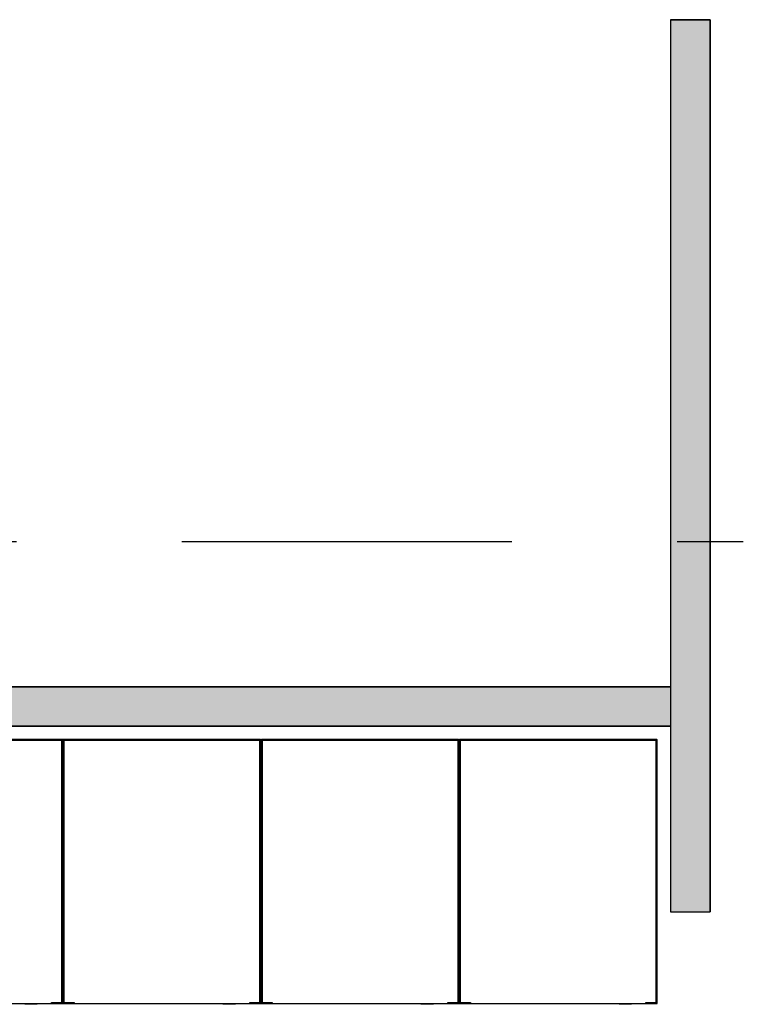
# Model space of a CAD drawing. Extents: x 2 to 87, y -108 to 11.
# Tile 231 of 256: x 18.28 to 19.39, y -15.91 to -14.42. Entities that reach past the tile are written whole.
import ezdxf

# ---------------------------------------------------------------- set-up
doc = ezdxf.new("R2010")
doc.units = 0
doc.header["$MEASUREMENT"] = 0
doc.linetypes.add('DASHDOT', pattern=[1, 0.5, -0.25, 0, -0.25])
for name, color, linetype in [('16', 7, 'CONTINUOUS'), ('25', 7, 'CONTINUOUS'), ('5', 7, 'CONTINUOUS'), ('6', 7, 'CONTINUOUS')]:
    doc.layers.add(name, color=color, linetype=linetype)

msp = doc.modelspace()

# ---------------------------------------------------------------- linework, layer by layer
at = {"layer": '16', "color": 62, "linetype": 'Continuous'}
for p, q in [((18.3468, -15.5072), (18.0484, -15.5072)), ((18.0484, -15.508), (18.3468, -15.508)), ((18.3468, -15.508), (18.3468, -15.9064)), ((18.3476, -15.9064), (18.3476, -15.508)), ((18.3476, -15.508), (18.3476, -15.9064)), ((18.6468, -15.5072), (18.3484, -15.5072)), ((18.3484, -15.508), (18.6468, -15.508)), ((18.3484, -15.9064), (18.3484, -15.508)), ((18.6468, -15.508), (18.6468, -15.9064)), ((18.6476, -15.9064), (18.6476, -15.508)), ((18.6476, -15.508), (18.6476, -15.9064)), ((18.9468, -15.5072), (18.6484, -15.5072)), ((18.6484, -15.508), (18.9468, -15.508)), ((18.6484, -15.9064), (18.6484, -15.508)), ((18.9468, -15.508), (18.9468, -15.9064)), ((18.9476, -15.9064), (18.9476, -15.508)), ((18.9476, -15.508), (18.9476, -15.9064)), ((19.2468, -15.5072), (18.9484, -15.5072)), ((18.9484, -15.508), (19.2468, -15.508)), ((18.9484, -15.9064), (18.9484, -15.508)), ((19.2468, -15.508), (19.2468, -15.9064)), ((19.2476, -15.9064), (19.2476, -15.508)), ((18.3452, -15.5088), (18.05, -15.5088)), ((18.346, -15.9048), (18.346, -15.5096)), ((18.3492, -15.5096), (18.3492, -15.9048)), ((18.6452, -15.5088), (18.35, -15.5088)), ((18.646, -15.9048), (18.646, -15.5096)), ((18.6492, -15.5096), (18.6492, -15.9048)), ((18.9452, -15.5088), (18.65, -15.5088)), ((18.946, -15.9048), (18.946, -15.5096)), ((18.9492, -15.5096), (18.9492, -15.9048)), ((19.2452, -15.5088), (18.95, -15.5088)), ((19.246, -15.9048), (19.246, -15.5096)), ((18.0484, -15.9072), (18.3468, -15.9072)), ((18.3118, -15.9077), (18.2868, -15.9077)), ((18.3088, -15.9082), (18.2898, -15.9082)), ((18.3305, -15.9064), (18.3305, -15.9056)), ((18.3305, -15.9056), (18.3452, -15.9056)), ((18.3468, -15.9064), (18.3305, -15.9064)), ((18.3647, -15.9064), (18.3484, -15.9064)), ((18.3484, -15.9072), (18.6468, -15.9072)), ((18.35, -15.9056), (18.3647, -15.9056)), ((18.3647, -15.9056), (18.3647, -15.9064)), ((18.6118, -15.9077), (18.5868, -15.9077)), ((18.6088, -15.9082), (18.5898, -15.9082)), ((18.6305, -15.9064), (18.6305, -15.9056)), ((18.6305, -15.9056), (18.6452, -15.9056)), ((18.6468, -15.9064), (18.6305, -15.9064)), ((18.6647, -15.9064), (18.6484, -15.9064)), ((18.6484, -15.9072), (18.9468, -15.9072)), ((18.65, -15.9056), (18.6647, -15.9056)), ((18.6647, -15.9056), (18.6647, -15.9064)), ((18.9118, -15.9077), (18.8868, -15.9077)), ((18.9088, -15.9082), (18.8898, -15.9082)), ((18.9305, -15.9064), (18.9305, -15.9056)), ((18.9305, -15.9056), (18.9452, -15.9056)), ((18.9468, -15.9064), (18.9305, -15.9064)), ((18.9647, -15.9064), (18.9484, -15.9064)), ((18.9484, -15.9072), (19.2468, -15.9072)), ((18.95, -15.9056), (18.9647, -15.9056)), ((18.9647, -15.9056), (18.9647, -15.9064)), ((19.2118, -15.9077), (19.1868, -15.9077)), ((19.2088, -15.9082), (19.1898, -15.9082)), ((19.2305, -15.9064), (19.2305, -15.9056)), ((19.2305, -15.9056), (19.2452, -15.9056)), ((19.2468, -15.9064), (19.2305, -15.9064))]:
    msp.add_line(p, q, dxfattribs=at)
for points in [[(18.3468, -15.508), (18.3469, -15.5079), (18.3469, -15.5079), (18.3469, -15.5079), (18.3469, -15.5079), (18.3469, -15.5079), (18.3469, -15.5079), (18.3469, -15.5079), (18.3469, -15.5079), (18.3469, -15.5079), (18.3469, -15.5079), (18.3469, -15.5079), (18.3469, -15.5079), (18.3469, -15.5079), (18.3469, -15.5079), (18.3469, -15.5079), (18.3469, -15.5079), (18.3469, -15.5079), (18.3469, -15.5079), (18.3469, -15.5079), (18.3469, -15.5079), (18.3469, -15.5079), (18.3469, -15.5079), (18.3469, -15.5079), (18.3469, -15.5079), (18.347, -15.5078), (18.347, -15.5078), (18.347, -15.5078), (18.347, -15.5078), (18.347, -15.5078), (18.347, -15.5078), (18.347, -15.5078), (18.347, -15.5078), (18.347, -15.5078), (18.347, -15.5078), (18.347, -15.5078), (18.347, -15.5078), (18.347, -15.5078), (18.347, -15.5078), (18.347, -15.5078), (18.347, -15.5078), (18.347, -15.5078), (18.347, -15.5078), (18.347, -15.5078), (18.347, -15.5078), (18.347, -15.5078), (18.347, -15.5078), (18.347, -15.5078), (18.347, -15.5078), (18.347, -15.5078), (18.3471, -15.5077), (18.3471, -15.5077), (18.3471, -15.5077), (18.3471, -15.5077), (18.3471, -15.5077), (18.3471, -15.5077), (18.3471, -15.5077), (18.3471, -15.5077), (18.3471, -15.5077), (18.3471, -15.5077), (18.3471, -15.5077), (18.3471, -15.5077), (18.3471, -15.5077), (18.3471, -15.5077), (18.3471, -15.5077), (18.3471, -15.5077), (18.3471, -15.5077), (18.3471, -15.5077), (18.3471, -15.5077), (18.3471, -15.5077), (18.3471, -15.5077), (18.3471, -15.5077), (18.3471, -15.5077), (18.3471, -15.5077), (18.3471, -15.5077), (18.3471, -15.5077), (18.3471, -15.5077), (18.3472, -15.5076), (18.3473, -15.5075), (18.3473, -15.5075), (18.3473, -15.5075), (18.3473, -15.5075), (18.3473, -15.5075), (18.3473, -15.5075), (18.3473, -15.5075), (18.3473, -15.5075), (18.3473, -15.5075), (18.3473, -15.5075), (18.3473, -15.5075), (18.3473, -15.5075), (18.3473, -15.5075), (18.3473, -15.5075), (18.3473, -15.5075), (18.3473, -15.5075), (18.3473, -15.5075), (18.3473, -15.5075), (18.3473, -15.5075), (18.3473, -15.5075), (18.3473, -15.5075), (18.3473, -15.5075), (18.3473, -15.5075), (18.3473, -15.5075), (18.3473, -15.5075), (18.3473, -15.5075), (18.3473, -15.5075), (18.3473, -15.5075), (18.3473, -15.5075), (18.3473, -15.5075), (18.3473, -15.5075), (18.3473, -15.5075), (18.3473, -15.5075), (18.3473, -15.5075), (18.3474, -15.5074), (18.3474, -15.5074), (18.3474, -15.5074), (18.3474, -15.5074), (18.3474, -15.5074), (18.3474, -15.5074), (18.3474, -15.5074), (18.3474, -15.5074), (18.3474, -15.5074), (18.3474, -15.5074), (18.3474, -15.5074), (18.3474, -15.5074), (18.3474, -15.5074), (18.3474, -15.5074), (18.3474, -15.5074), (18.3474, -15.5074), (18.3474, -15.5074), (18.3474, -15.5074), (18.3474, -15.5074), (18.3474, -15.5074), (18.3474, -15.5074), (18.3474, -15.5074), (18.3474, -15.5074), (18.3474, -15.5074), (18.3474, -15.5074), (18.3474, -15.5074), (18.3474, -15.5074), (18.3474, -15.5074), (18.3474, -15.5074), (18.3474, -15.5074), (18.3474, -15.5074), (18.3474, -15.5074), (18.3474, -15.5074), (18.3474, -15.5074), (18.3474, -15.5074), (18.3474, -15.5074), (18.3474, -15.5074), (18.3474, -15.5074), (18.3474, -15.5074), (18.3474, -15.5074), (18.3474, -15.5074), (18.3475, -15.5073), (18.3476, -15.5072)], [(18.3483, -15.508), (18.3483, -15.5079), (18.3483, -15.5079), (18.3483, -15.5079), (18.3483, -15.5079), (18.3483, -15.5079), (18.3483, -15.5079), (18.3483, -15.5079), (18.3483, -15.5079), (18.3483, -15.5079), (18.3483, -15.5079), (18.3483, -15.5079), (18.3483, -15.5079), (18.3483, -15.5079), (18.3483, -15.5079), (18.3483, -15.5079), (18.3483, -15.5079), (18.3483, -15.5079), (18.3483, -15.5079), (18.3483, -15.5079), (18.3483, -15.5079), (18.3483, -15.5079), (18.3483, -15.5079), (18.3483, -15.5079), (18.3482, -15.5079), (18.3482, -15.5078), (18.3482, -15.5078), (18.3482, -15.5078), (18.3482, -15.5078), (18.3482, -15.5078), (18.3482, -15.5078), (18.3482, -15.5078), (18.3482, -15.5078), (18.3482, -15.5078), (18.3482, -15.5078), (18.3482, -15.5078), (18.3482, -15.5078), (18.3482, -15.5078), (18.3482, -15.5078), (18.3482, -15.5078), (18.3482, -15.5078), (18.3482, -15.5078), (18.3482, -15.5078), (18.3482, -15.5078), (18.3482, -15.5078), (18.3482, -15.5078), (18.3482, -15.5078), (18.3482, -15.5078), (18.3482, -15.5078), (18.3482, -15.5078), (18.3481, -15.5077), (18.3481, -15.5077), (18.3481, -15.5077), (18.3481, -15.5077), (18.3481, -15.5077), (18.3481, -15.5077), (18.3481, -15.5077), (18.3481, -15.5077), (18.3481, -15.5077), (18.3481, -15.5077), (18.3481, -15.5077), (18.3481, -15.5077), (18.3481, -15.5077), (18.3481, -15.5077), (18.3481, -15.5077), (18.3481, -15.5077), (18.3481, -15.5077), (18.3481, -15.5077), (18.3481, -15.5077), (18.3481, -15.5077), (18.3481, -15.5077), (18.3481, -15.5077), (18.3481, -15.5077), (18.3481, -15.5077), (18.3481, -15.5077), (18.3481, -15.5077), (18.3481, -15.5077), (18.348, -15.5076), (18.3479, -15.5075), (18.3479, -15.5075), (18.3479, -15.5075), (18.3479, -15.5075), (18.3479, -15.5075), (18.3479, -15.5075), (18.3479, -15.5075), (18.3479, -15.5075), (18.3479, -15.5075), (18.3479, -15.5075), (18.3479, -15.5075), (18.3479, -15.5075), (18.3479, -15.5075), (18.3479, -15.5075), (18.3479, -15.5075), (18.3479, -15.5075), (18.3479, -15.5075), (18.3479, -15.5075), (18.3479, -15.5075), (18.3479, -15.5075), (18.3479, -15.5075), (18.3479, -15.5075), (18.3479, -15.5075), (18.3479, -15.5075), (18.3479, -15.5075), (18.3479, -15.5075), (18.3479, -15.5075), (18.3479, -15.5075), (18.3479, -15.5075), (18.3479, -15.5075), (18.3479, -15.5075), (18.3479, -15.5075), (18.3479, -15.5075), (18.3479, -15.5075), (18.3478, -15.5074), (18.3478, -15.5074), (18.3478, -15.5074), (18.3478, -15.5074), (18.3478, -15.5074), (18.3478, -15.5074), (18.3478, -15.5074), (18.3478, -15.5074), (18.3478, -15.5074), (18.3478, -15.5074), (18.3478, -15.5074), (18.3478, -15.5074), (18.3478, -15.5074), (18.3478, -15.5074), (18.3478, -15.5074), (18.3478, -15.5074), (18.3478, -15.5074), (18.3478, -15.5074), (18.3478, -15.5074), (18.3478, -15.5074), (18.3478, -15.5074), (18.3478, -15.5074), (18.3478, -15.5074), (18.3478, -15.5074), (18.3478, -15.5074), (18.3478, -15.5074), (18.3478, -15.5074), (18.3478, -15.5074), (18.3478, -15.5074), (18.3478, -15.5074), (18.3478, -15.5074), (18.3478, -15.5074), (18.3478, -15.5074), (18.3478, -15.5074), (18.3478, -15.5074), (18.3478, -15.5074), (18.3478, -15.5074), (18.3478, -15.5074), (18.3478, -15.5074), (18.3478, -15.5074), (18.3478, -15.5074), (18.3477, -15.5073), (18.3476, -15.5073)], [(18.6468, -15.508), (18.6469, -15.5079), (18.6469, -15.5079), (18.6469, -15.5079), (18.6469, -15.5079), (18.6469, -15.5079), (18.6469, -15.5079), (18.6469, -15.5079), (18.6469, -15.5079), (18.6469, -15.5079), (18.6469, -15.5079), (18.6469, -15.5079), (18.6469, -15.5079), (18.6469, -15.5079), (18.6469, -15.5079), (18.6469, -15.5079), (18.6469, -15.5079), (18.6469, -15.5079), (18.6469, -15.5079), (18.6469, -15.5079), (18.6469, -15.5079), (18.6469, -15.5079), (18.6469, -15.5079), (18.6469, -15.5079), (18.6469, -15.5079), (18.647, -15.5078), (18.647, -15.5078), (18.647, -15.5078), (18.647, -15.5078), (18.647, -15.5078), (18.647, -15.5078), (18.647, -15.5078), (18.647, -15.5078), (18.647, -15.5078), (18.647, -15.5078), (18.647, -15.5078), (18.647, -15.5078), (18.647, -15.5078), (18.647, -15.5078), (18.647, -15.5078), (18.647, -15.5078), (18.647, -15.5078), (18.647, -15.5078), (18.647, -15.5078), (18.647, -15.5078), (18.647, -15.5078), (18.647, -15.5078), (18.647, -15.5078), (18.647, -15.5078), (18.647, -15.5078), (18.6471, -15.5077), (18.6471, -15.5077), (18.6471, -15.5077), (18.6471, -15.5077), (18.6471, -15.5077), (18.6471, -15.5077), (18.6471, -15.5077), (18.6471, -15.5077), (18.6471, -15.5077), (18.6471, -15.5077), (18.6471, -15.5077), (18.6471, -15.5077), (18.6471, -15.5077), (18.6471, -15.5077), (18.6471, -15.5077), (18.6471, -15.5077), (18.6471, -15.5077), (18.6471, -15.5077), (18.6471, -15.5077), (18.6471, -15.5077), (18.6471, -15.5077), (18.6471, -15.5077), (18.6471, -15.5077), (18.6471, -15.5077), (18.6471, -15.5077), (18.6471, -15.5077), (18.6471, -15.5077), (18.6472, -15.5076), (18.6473, -15.5075), (18.6473, -15.5075), (18.6473, -15.5075), (18.6473, -15.5075), (18.6473, -15.5075), (18.6473, -15.5075), (18.6473, -15.5075), (18.6473, -15.5075), (18.6473, -15.5075), (18.6473, -15.5075), (18.6473, -15.5075), (18.6473, -15.5075), (18.6473, -15.5075), (18.6473, -15.5075), (18.6473, -15.5075), (18.6473, -15.5075), (18.6473, -15.5075), (18.6473, -15.5075), (18.6473, -15.5075), (18.6473, -15.5075), (18.6473, -15.5075), (18.6473, -15.5075), (18.6473, -15.5075), (18.6473, -15.5075), (18.6473, -15.5075), (18.6473, -15.5075), (18.6473, -15.5075), (18.6473, -15.5075), (18.6473, -15.5075), (18.6473, -15.5075), (18.6473, -15.5075), (18.6473, -15.5075), (18.6473, -15.5075), (18.6473, -15.5075), (18.6474, -15.5074), (18.6474, -15.5074), (18.6474, -15.5074), (18.6474, -15.5074), (18.6474, -15.5074), (18.6474, -15.5074), (18.6474, -15.5074), (18.6474, -15.5074), (18.6474, -15.5074), (18.6474, -15.5074), (18.6474, -15.5074), (18.6474, -15.5074), (18.6474, -15.5074), (18.6474, -15.5074), (18.6474, -15.5074), (18.6474, -15.5074), (18.6474, -15.5074), (18.6474, -15.5074), (18.6474, -15.5074), (18.6474, -15.5074), (18.6474, -15.5074), (18.6474, -15.5074), (18.6474, -15.5074), (18.6474, -15.5074), (18.6474, -15.5074), (18.6474, -15.5074), (18.6474, -15.5074), (18.6474, -15.5074), (18.6474, -15.5074), (18.6474, -15.5074), (18.6474, -15.5074), (18.6474, -15.5074), (18.6474, -15.5074), (18.6474, -15.5074), (18.6474, -15.5074), (18.6474, -15.5074), (18.6474, -15.5074), (18.6474, -15.5074), (18.6474, -15.5074), (18.6474, -15.5074), (18.6474, -15.5074), (18.6475, -15.5073), (18.6476, -15.5072)], [(18.6483, -15.508), (18.6483, -15.5079), (18.6483, -15.5079), (18.6483, -15.5079), (18.6483, -15.5079), (18.6483, -15.5079), (18.6483, -15.5079), (18.6483, -15.5079), (18.6483, -15.5079), (18.6483, -15.5079), (18.6483, -15.5079), (18.6483, -15.5079), (18.6483, -15.5079), (18.6483, -15.5079), (18.6483, -15.5079), (18.6483, -15.5079), (18.6483, -15.5079), (18.6483, -15.5079), (18.6483, -15.5079), (18.6483, -15.5079), (18.6483, -15.5079), (18.6483, -15.5079), (18.6483, -15.5079), (18.6483, -15.5079), (18.6482, -15.5079), (18.6482, -15.5078), (18.6482, -15.5078), (18.6482, -15.5078), (18.6482, -15.5078), (18.6482, -15.5078), (18.6482, -15.5078), (18.6482, -15.5078), (18.6482, -15.5078), (18.6482, -15.5078), (18.6482, -15.5078), (18.6482, -15.5078), (18.6482, -15.5078), (18.6482, -15.5078), (18.6482, -15.5078), (18.6482, -15.5078), (18.6482, -15.5078), (18.6482, -15.5078), (18.6482, -15.5078), (18.6482, -15.5078), (18.6482, -15.5078), (18.6482, -15.5078), (18.6482, -15.5078), (18.6482, -15.5078), (18.6482, -15.5078), (18.6482, -15.5078), (18.6481, -15.5077), (18.6481, -15.5077), (18.6481, -15.5077), (18.6481, -15.5077), (18.6481, -15.5077), (18.6481, -15.5077), (18.6481, -15.5077), (18.6481, -15.5077), (18.6481, -15.5077), (18.6481, -15.5077), (18.6481, -15.5077), (18.6481, -15.5077), (18.6481, -15.5077), (18.6481, -15.5077), (18.6481, -15.5077), (18.6481, -15.5077), (18.6481, -15.5077), (18.6481, -15.5077), (18.6481, -15.5077), (18.6481, -15.5077), (18.6481, -15.5077), (18.6481, -15.5077), (18.6481, -15.5077), (18.6481, -15.5077), (18.6481, -15.5077), (18.6481, -15.5077), (18.6481, -15.5077), (18.648, -15.5076), (18.6479, -15.5075), (18.6479, -15.5075), (18.6479, -15.5075), (18.6479, -15.5075), (18.6479, -15.5075), (18.6479, -15.5075), (18.6479, -15.5075), (18.6479, -15.5075), (18.6479, -15.5075), (18.6479, -15.5075), (18.6479, -15.5075), (18.6479, -15.5075), (18.6479, -15.5075), (18.6479, -15.5075), (18.6479, -15.5075), (18.6479, -15.5075), (18.6479, -15.5075), (18.6479, -15.5075), (18.6479, -15.5075), (18.6479, -15.5075), (18.6479, -15.5075), (18.6479, -15.5075), (18.6479, -15.5075), (18.6479, -15.5075), (18.6479, -15.5075), (18.6479, -15.5075), (18.6479, -15.5075), (18.6479, -15.5075), (18.6479, -15.5075), (18.6479, -15.5075), (18.6479, -15.5075), (18.6479, -15.5075), (18.6479, -15.5075), (18.6479, -15.5075), (18.6478, -15.5074), (18.6478, -15.5074), (18.6478, -15.5074), (18.6478, -15.5074), (18.6478, -15.5074), (18.6478, -15.5074), (18.6478, -15.5074), (18.6478, -15.5074), (18.6478, -15.5074), (18.6478, -15.5074), (18.6478, -15.5074), (18.6478, -15.5074), (18.6478, -15.5074), (18.6478, -15.5074), (18.6478, -15.5074), (18.6478, -15.5074), (18.6478, -15.5074), (18.6478, -15.5074), (18.6478, -15.5074), (18.6478, -15.5074), (18.6478, -15.5074), (18.6478, -15.5074), (18.6478, -15.5074), (18.6478, -15.5074), (18.6478, -15.5074), (18.6478, -15.5074), (18.6478, -15.5074), (18.6478, -15.5074), (18.6478, -15.5074), (18.6478, -15.5074), (18.6478, -15.5074), (18.6478, -15.5074), (18.6478, -15.5074), (18.6478, -15.5074), (18.6478, -15.5074), (18.6478, -15.5074), (18.6478, -15.5074), (18.6478, -15.5074), (18.6478, -15.5074), (18.6478, -15.5074), (18.6478, -15.5074), (18.6477, -15.5073)], [(18.9468, -15.508), (18.9469, -15.5079), (18.9469, -15.5079), (18.9469, -15.5079), (18.9469, -15.5079), (18.9469, -15.5079), (18.9469, -15.5079), (18.9469, -15.5079), (18.9469, -15.5079), (18.9469, -15.5079), (18.9469, -15.5079), (18.9469, -15.5079), (18.9469, -15.5079), (18.9469, -15.5079), (18.9469, -15.5079), (18.9469, -15.5079), (18.9469, -15.5079), (18.9469, -15.5079), (18.9469, -15.5079), (18.9469, -15.5079), (18.9469, -15.5079), (18.9469, -15.5079), (18.9469, -15.5079), (18.9469, -15.5079), (18.9469, -15.5079), (18.947, -15.5078), (18.947, -15.5078), (18.947, -15.5078), (18.947, -15.5078), (18.947, -15.5078), (18.947, -15.5078), (18.947, -15.5078), (18.947, -15.5078), (18.947, -15.5078), (18.947, -15.5078), (18.947, -15.5078), (18.947, -15.5078), (18.947, -15.5078), (18.947, -15.5078), (18.947, -15.5078), (18.947, -15.5078), (18.947, -15.5078), (18.947, -15.5078), (18.947, -15.5078), (18.947, -15.5078), (18.947, -15.5078), (18.947, -15.5078), (18.947, -15.5078), (18.947, -15.5078), (18.947, -15.5078), (18.9471, -15.5077), (18.9471, -15.5077), (18.9471, -15.5077), (18.9471, -15.5077), (18.9471, -15.5077), (18.9471, -15.5077), (18.9471, -15.5077), (18.9471, -15.5077), (18.9471, -15.5077), (18.9471, -15.5077), (18.9471, -15.5077), (18.9471, -15.5077), (18.9471, -15.5077), (18.9471, -15.5077), (18.9471, -15.5077), (18.9471, -15.5077), (18.9471, -15.5077), (18.9471, -15.5077), (18.9471, -15.5077), (18.9471, -15.5077), (18.9471, -15.5077), (18.9471, -15.5077), (18.9471, -15.5077), (18.9471, -15.5077), (18.9471, -15.5077), (18.9471, -15.5077), (18.9471, -15.5077), (18.9472, -15.5076), (18.9473, -15.5075), (18.9473, -15.5075), (18.9473, -15.5075), (18.9473, -15.5075), (18.9473, -15.5075), (18.9473, -15.5075), (18.9473, -15.5075), (18.9473, -15.5075), (18.9473, -15.5075), (18.9473, -15.5075), (18.9473, -15.5075), (18.9473, -15.5075), (18.9473, -15.5075), (18.9473, -15.5075), (18.9473, -15.5075), (18.9473, -15.5075), (18.9473, -15.5075), (18.9473, -15.5075), (18.9473, -15.5075), (18.9473, -15.5075), (18.9473, -15.5075), (18.9473, -15.5075), (18.9473, -15.5075), (18.9473, -15.5075), (18.9473, -15.5075), (18.9473, -15.5075), (18.9473, -15.5075), (18.9473, -15.5075), (18.9473, -15.5075), (18.9473, -15.5075), (18.9473, -15.5075), (18.9473, -15.5075), (18.9473, -15.5075), (18.9473, -15.5075), (18.9474, -15.5074), (18.9474, -15.5074), (18.9474, -15.5074), (18.9474, -15.5074), (18.9474, -15.5074), (18.9474, -15.5074), (18.9474, -15.5074), (18.9474, -15.5074), (18.9474, -15.5074), (18.9474, -15.5074), (18.9474, -15.5074), (18.9474, -15.5074), (18.9474, -15.5074), (18.9474, -15.5074), (18.9474, -15.5074), (18.9474, -15.5074), (18.9474, -15.5074), (18.9474, -15.5074), (18.9474, -15.5074), (18.9474, -15.5074), (18.9474, -15.5074), (18.9474, -15.5074), (18.9474, -15.5074), (18.9474, -15.5074), (18.9474, -15.5074), (18.9474, -15.5074), (18.9474, -15.5074), (18.9474, -15.5074), (18.9474, -15.5074), (18.9474, -15.5074), (18.9474, -15.5074), (18.9474, -15.5074), (18.9474, -15.5074), (18.9474, -15.5074), (18.9474, -15.5074), (18.9474, -15.5074), (18.9474, -15.5074), (18.9474, -15.5074), (18.9474, -15.5074), (18.9474, -15.5074), (18.9474, -15.5074), (18.9475, -15.5073), (18.9476, -15.5072)], [(18.9483, -15.508), (18.9483, -15.5079), (18.9483, -15.5079), (18.9483, -15.5079), (18.9483, -15.5079), (18.9483, -15.5079), (18.9483, -15.5079), (18.9483, -15.5079), (18.9483, -15.5079), (18.9483, -15.5079), (18.9483, -15.5079), (18.9483, -15.5079), (18.9483, -15.5079), (18.9483, -15.5079), (18.9483, -15.5079), (18.9483, -15.5079), (18.9483, -15.5079), (18.9483, -15.5079), (18.9483, -15.5079), (18.9483, -15.5079), (18.9483, -15.5079), (18.9483, -15.5079), (18.9483, -15.5079), (18.9483, -15.5079), (18.9482, -15.5079), (18.9482, -15.5078), (18.9482, -15.5078), (18.9482, -15.5078), (18.9482, -15.5078), (18.9482, -15.5078), (18.9482, -15.5078), (18.9482, -15.5078), (18.9482, -15.5078), (18.9482, -15.5078), (18.9482, -15.5078), (18.9482, -15.5078), (18.9482, -15.5078), (18.9482, -15.5078), (18.9482, -15.5078), (18.9482, -15.5078), (18.9482, -15.5078), (18.9482, -15.5078), (18.9482, -15.5078), (18.9482, -15.5078), (18.9482, -15.5078), (18.9482, -15.5078), (18.9482, -15.5078), (18.9482, -15.5078), (18.9482, -15.5078), (18.9482, -15.5078), (18.9481, -15.5077), (18.9481, -15.5077), (18.9481, -15.5077), (18.9481, -15.5077), (18.9481, -15.5077), (18.9481, -15.5077), (18.9481, -15.5077), (18.9481, -15.5077), (18.9481, -15.5077), (18.9481, -15.5077), (18.9481, -15.5077), (18.9481, -15.5077), (18.9481, -15.5077), (18.9481, -15.5077), (18.9481, -15.5077), (18.9481, -15.5077), (18.9481, -15.5077), (18.9481, -15.5077), (18.9481, -15.5077), (18.9481, -15.5077), (18.9481, -15.5077), (18.9481, -15.5077), (18.9481, -15.5077), (18.9481, -15.5077), (18.9481, -15.5077), (18.9481, -15.5077), (18.9481, -15.5077), (18.948, -15.5076), (18.9479, -15.5075), (18.9479, -15.5075), (18.9479, -15.5075), (18.9479, -15.5075), (18.9479, -15.5075), (18.9479, -15.5075), (18.9479, -15.5075), (18.9479, -15.5075), (18.9479, -15.5075), (18.9479, -15.5075), (18.9479, -15.5075), (18.9479, -15.5075), (18.9479, -15.5075), (18.9479, -15.5075), (18.9479, -15.5075), (18.9479, -15.5075), (18.9479, -15.5075), (18.9479, -15.5075), (18.9479, -15.5075), (18.9479, -15.5075), (18.9479, -15.5075), (18.9479, -15.5075), (18.9479, -15.5075), (18.9479, -15.5075), (18.9479, -15.5075), (18.9479, -15.5075), (18.9479, -15.5075), (18.9479, -15.5075), (18.9479, -15.5075), (18.9479, -15.5075), (18.9479, -15.5075), (18.9479, -15.5075), (18.9479, -15.5075), (18.9479, -15.5075), (18.9478, -15.5074), (18.9478, -15.5074), (18.9478, -15.5074), (18.9478, -15.5074), (18.9478, -15.5074), (18.9478, -15.5074), (18.9478, -15.5074), (18.9478, -15.5074), (18.9478, -15.5074), (18.9478, -15.5074), (18.9478, -15.5074), (18.9478, -15.5074), (18.9478, -15.5074), (18.9478, -15.5074), (18.9478, -15.5074), (18.9478, -15.5074), (18.9478, -15.5074), (18.9478, -15.5074), (18.9478, -15.5074), (18.9478, -15.5074), (18.9478, -15.5074), (18.9478, -15.5074), (18.9478, -15.5074), (18.9478, -15.5074), (18.9478, -15.5074), (18.9478, -15.5074), (18.9478, -15.5074), (18.9478, -15.5074), (18.9478, -15.5074), (18.9478, -15.5074), (18.9478, -15.5074), (18.9478, -15.5074), (18.9478, -15.5074), (18.9478, -15.5074), (18.9478, -15.5074), (18.9478, -15.5074), (18.9478, -15.5074), (18.9478, -15.5074), (18.9478, -15.5074), (18.9478, -15.5074), (18.9478, -15.5074), (18.9477, -15.5073), (18.9476, -15.5073)], [(19.2468, -15.508), (19.2469, -15.5079), (19.2469, -15.5079), (19.2469, -15.5079), (19.2469, -15.5079), (19.2469, -15.5079), (19.2469, -15.5079), (19.2469, -15.5079), (19.2469, -15.5079), (19.2469, -15.5079), (19.2469, -15.5079), (19.2469, -15.5079), (19.2469, -15.5079), (19.2469, -15.5079), (19.2469, -15.5079), (19.2469, -15.5079), (19.2469, -15.5079), (19.2469, -15.5079), (19.2469, -15.5079), (19.2469, -15.5079), (19.2469, -15.5079), (19.2469, -15.5079), (19.2469, -15.5079), (19.2469, -15.5079), (19.2469, -15.5079), (19.247, -15.5078), (19.247, -15.5078), (19.247, -15.5078), (19.247, -15.5078), (19.247, -15.5078), (19.247, -15.5078), (19.247, -15.5078), (19.247, -15.5078), (19.247, -15.5078), (19.247, -15.5078), (19.247, -15.5078), (19.247, -15.5078), (19.247, -15.5078), (19.247, -15.5078), (19.247, -15.5078), (19.247, -15.5078), (19.247, -15.5078), (19.247, -15.5078), (19.247, -15.5078), (19.247, -15.5078), (19.247, -15.5078), (19.247, -15.5078), (19.247, -15.5078), (19.247, -15.5078), (19.247, -15.5078), (19.2471, -15.5077), (19.2471, -15.5077), (19.2471, -15.5077), (19.2471, -15.5077), (19.2471, -15.5077), (19.2471, -15.5077), (19.2471, -15.5077), (19.2471, -15.5077), (19.2471, -15.5077), (19.2471, -15.5077), (19.2471, -15.5077), (19.2471, -15.5077), (19.2471, -15.5077), (19.2471, -15.5077), (19.2471, -15.5077), (19.2471, -15.5077), (19.2471, -15.5077), (19.2471, -15.5077), (19.2471, -15.5077), (19.2471, -15.5077), (19.2471, -15.5077), (19.2471, -15.5077), (19.2471, -15.5077), (19.2471, -15.5077), (19.2471, -15.5077), (19.2471, -15.5077), (19.2471, -15.5077), (19.2472, -15.5076), (19.2473, -15.5075), (19.2473, -15.5075), (19.2473, -15.5075), (19.2473, -15.5075), (19.2473, -15.5075), (19.2473, -15.5075), (19.2473, -15.5075), (19.2473, -15.5075), (19.2473, -15.5075), (19.2473, -15.5075), (19.2473, -15.5075), (19.2473, -15.5075), (19.2473, -15.5075), (19.2473, -15.5075), (19.2473, -15.5075), (19.2473, -15.5075), (19.2473, -15.5075), (19.2473, -15.5075), (19.2473, -15.5075), (19.2473, -15.5075), (19.2473, -15.5075), (19.2473, -15.5075), (19.2473, -15.5075), (19.2473, -15.5075), (19.2473, -15.5075), (19.2473, -15.5075), (19.2473, -15.5075), (19.2473, -15.5075), (19.2473, -15.5075), (19.2473, -15.5075), (19.2473, -15.5075), (19.2473, -15.5075), (19.2473, -15.5075), (19.2473, -15.5075), (19.2474, -15.5074), (19.2474, -15.5074), (19.2474, -15.5074), (19.2474, -15.5074), (19.2474, -15.5074), (19.2474, -15.5074), (19.2474, -15.5074), (19.2474, -15.5074), (19.2474, -15.5074), (19.2474, -15.5074), (19.2474, -15.5074), (19.2474, -15.5074), (19.2474, -15.5074), (19.2474, -15.5074), (19.2474, -15.5074), (19.2474, -15.5074), (19.2474, -15.5074), (19.2474, -15.5074), (19.2474, -15.5074), (19.2474, -15.5074), (19.2474, -15.5074), (19.2474, -15.5074), (19.2474, -15.5074), (19.2474, -15.5074), (19.2474, -15.5074), (19.2474, -15.5074), (19.2474, -15.5074), (19.2474, -15.5074), (19.2474, -15.5074), (19.2474, -15.5074), (19.2474, -15.5074), (19.2474, -15.5074), (19.2474, -15.5074), (19.2474, -15.5074), (19.2474, -15.5074), (19.2474, -15.5074), (19.2474, -15.5074), (19.2474, -15.5074), (19.2474, -15.5074), (19.2474, -15.5074), (19.2474, -15.5074), (19.2475, -15.5073)]]:
    msp.add_lwpolyline(points, dxfattribs=at)
for centre, start, end in [((18.3468, -15.508), 360, 90), ((18.3484, -15.508), 90, 180), ((18.6468, -15.508), 360, 90), ((18.6484, -15.508), 90, 180), ((18.9468, -15.508), 360, 90), ((18.9484, -15.508), 90, 180), ((19.2468, -15.508), 360, 90), ((18.3452, -15.5096), 360, 90), ((18.35, -15.5096), 90, 180), ((18.6452, -15.5096), 360, 90), ((18.65, -15.5096), 90, 180), ((18.9452, -15.5096), 360, 90), ((18.95, -15.5096), 90, 180), ((19.2452, -15.5096), 360, 90), ((18.3452, -15.9048), 270, 360), ((18.3468, -15.9064), 270, 360), ((18.3484, -15.9064), 180, 270), ((18.35, -15.9048), 180, 270), ((18.6452, -15.9048), 270, 360), ((18.6468, -15.9064), 270, 360), ((18.6484, -15.9064), 180, 270), ((18.65, -15.9048), 180, 270), ((18.9452, -15.9048), 270, 360), ((18.9468, -15.9064), 270, 360), ((18.9484, -15.9064), 180, 270), ((18.95, -15.9048), 180, 270), ((19.2452, -15.9048), 270, 360), ((19.2468, -15.9064), 270, 360)]:
    msp.add_arc(centre, 0.0008, start, end, dxfattribs=at)
at = {"layer": '25', "color": 62, "linetype": 'Continuous'}
for p, q in [((19.2676, -14.417), (19.3276, -14.417)), ((19.2676, -14.417), (19.2676, -15.5996)), ((19.3276, -14.417), (19.3276, -15.5996)), ((11.0351, -15.4272), (19.2676, -15.4272)), ((19.2676, -15.4272), (19.2676, -15.4872)), ((18.1466, -15.4872), (18.4688, -15.4872)), ((18.4688, -15.4872), (19.2676, -15.4872)), ((19.2676, -15.5996), (19.2676, -15.768)), ((19.3276, -15.5996), (19.3276, -15.768)), ((19.2676, -15.768), (19.3276, -15.768))]:
    msp.add_line(p, q, dxfattribs=at)
for points in [[(19.2676, -14.417), (19.2676, -14.417), (19.3276, -14.417)], [(19.2676, -14.417), (19.2676, -15.5996), (19.3276, -15.5996)], [(19.2676, -14.417), (19.3276, -14.417), (19.3276, -15.5996)], [(11.0351, -15.4272), (11.0351, -15.4272), (19.2676, -15.4272)], [(11.0351, -15.4272), (11.0351, -15.4872), (19.2676, -15.4872)], [(11.0351, -15.4272), (19.2676, -15.4272), (19.2676, -15.4872)], [(18.1466, -15.4872), (18.1466, -15.4872), (18.4688, -15.4872)], [(18.4688, -15.4872), (18.4688, -15.4872), (19.2676, -15.4872)], [(19.2676, -15.5996), (19.2676, -15.768), (19.3276, -15.768)], [(19.2676, -15.5996), (19.3276, -15.5996), (19.3276, -15.768)], [(19.2676, -15.768), (19.2676, -15.768), (19.3276, -15.768)]]:
    msp.add_solid(points, dxfattribs=at)
at = {"layer": '5', "color": 7, "linetype": 'DASHDOT'}
msp.add_line((7.5276, -15.2075), (52.6276, -15.2075), dxfattribs=at)
at = {"layer": '6', "color": 62, "linetype": 'Continuous'}
for p, q in [((19.3276, -14.417), (19.2676, -14.417)), ((19.2676, -14.417), (19.2676, -15.4272)), ((19.3276, -15.768), (19.3276, -14.417)), ((19.2676, -15.4272), (10.5276, -15.4272)), ((19.2676, -15.4872), (10.5276, -15.4872)), ((19.2676, -15.4872), (19.2676, -15.768)), ((19.2676, -15.768), (19.3276, -15.768))]:
    msp.add_line(p, q, dxfattribs=at)

doc.saveas('drawing.dxf')
